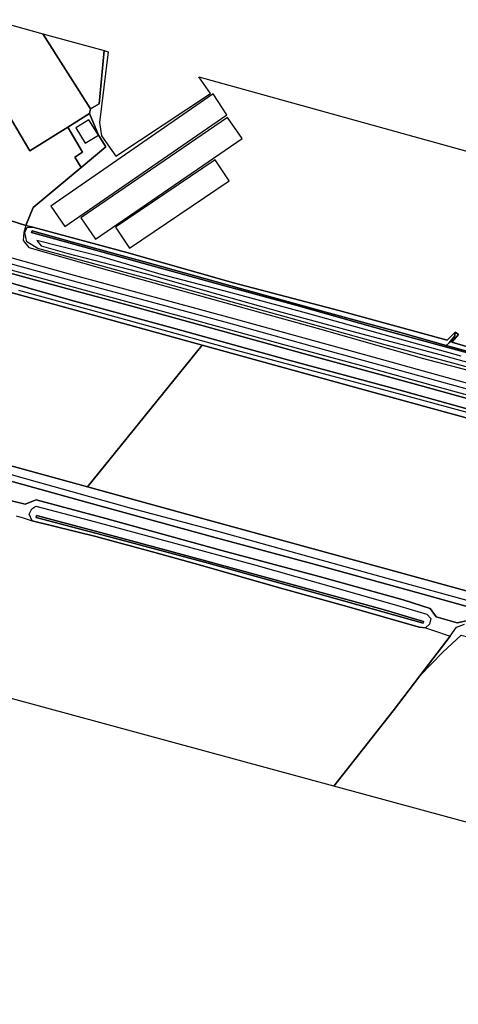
# Model space of a CAD drawing. Extents: x -26035517 to 31750492, y -9237385 to 8160032.
# Tile 59 of 256: x -19003967 to -18877297, y 1395128 to 1679409. Entities that reach past the tile are written whole.
import ezdxf

# ---------------------------------------------------------------- set-up
doc = ezdxf.new("R2010")
doc.units = 0
doc.layers.add('T-25', color=7, linetype='CONTINUOUS')

msp = doc.modelspace()

# ---------------------------------------------------------------- linework, layer by layer
at = {"layer": 'T-25', "color": 9}
for points in [[(-18997240, 1675367, 5260), (-18983530, 1653628, 5133), (-18983775, 1652356, 5123), (-18990096, 1648413, 5126), (-19001027, 1641594, 5130), (-19019277, 1672109, 5263), (-19011829, 1679409, 5350), (-18997240, 1675367, 5260)], [(-18979577, 1670473, 5230), (-18980983, 1655147, 5247), (-18983530, 1653628, 5133), (-18997240, 1675367, 5260), (-18979577, 1670473, 5230)], [(-19019277, 1672109, 5263), (-19001027, 1641594, 5130), (-18990096, 1648413, 5126), (-18985799, 1641122, 5173), (-18988087, 1639750, 5150), (-18986192, 1636762, 5202), (-19000030, 1625157, 5193), (-19002200, 1620016, 5857), (-19006691, 1621477, 5860), (-19009104, 1622196, 5307), (-19022102, 1625897, 5143), (-19057142, 1635709, 5157), (-19019277, 1672109, 5263)], [(-18948074, 1657964, 5483), (-18995006, 1625586, 5067), (-18990946, 1619701, 5067), (-18944181, 1651964, 5483), (-18948074, 1657964, 5483)], [(-18986192, 1636762, 5202), (-18988087, 1639750, 5150), (-18985799, 1641122, 5173), (-18990096, 1648413, 5126), (-18983775, 1652356, 5123), (-18981206, 1646094, 5187), (-18979126, 1642688, 5207), (-18986192, 1636762, 5202)], [(-18987797, 1648139, 7803), (-18985027, 1643713, 7803), (-18981237, 1646086, 5187), (-18984007, 1650512, 7803), (-18987797, 1648139, 7803)], [(-18943962, 1651198, 5497), (-18986308, 1622186, 5060), (-18982111, 1616059, 5060), (-18939764, 1645070, 5497), (-18943962, 1651198, 5497)], [(-18947491, 1638932, 5410), (-18976287, 1619502, 5137), (-18972230, 1613490, 5137), (-18943435, 1632920, 5410), (-18947491, 1638932, 5410)], [(-18809651, 1623391, 4693), (-18836137, 1605307, 4693), (-18853260, 1593751, 4690), (-18869003, 1582696, 4753), (-18869626, 1582322, 4503), (-18874825, 1583708, 4503), (-18880761, 1585370, 4503), (-18879947, 1586111, 4760), (-18878277, 1588100, 4760), (-18878209, 1589163, 5103), (-18877235, 1588496, 5117), (-18879184, 1586265, 5147), (-18869334, 1583428, 5173), (-18852745, 1594957, 4970), (-18836758, 1606076, 4970), (-18810895, 1623735, 5013), (-18809651, 1623391, 4693)], [(-19000410, 1534736, 5713), (-19001260, 1536656, 6050), (-19000461, 1538195, 6260), (-18999286, 1538946, 6340), (-18983472, 1534805, 6363), (-18959887, 1528429, 6370), (-18935800, 1521919, 6380), (-18911990, 1515145, 6393), (-18894141, 1510090, 6410), (-18886411, 1507772, 6457), (-18885185, 1506561, 6340), (-18885623, 1504863, 6250), (-18886768, 1503840, 6070), (-18888640, 1504055, 5760), (-18909354, 1509979, 5560), (-18928943, 1515376, 5480), (-18951798, 1521939, 5427), (-18964976, 1525610, 5427), (-18981982, 1530159, 5440), (-19000410, 1534736, 5713)], [(-18999085, 1536253, 4677), (-18977781, 1530552, 4623), (-18950971, 1523358, 4617), (-18925655, 1516394, 4617), (-18899018, 1509079, 4660), (-18887313, 1505664, 4697), (-18887404, 1505192, 4697), (-18902183, 1509324, 4617), (-18921793, 1514806, 4650), (-18949562, 1522509, 4677), (-18975139, 1529330, 4677), (-18999215, 1535726, 4677), (-18999085, 1536253, 4677)], [(-18999085, 1536253, 4677), (-18999215, 1535726, 4677), (-18975139, 1529330, 4677), (-18949562, 1522509, 4677), (-18921793, 1514806, 4650), (-18902183, 1509324, 4617), (-18887404, 1505192, 4697), (-18887313, 1505664, 4697), (-18899018, 1509079, 4660), (-18925655, 1516394, 4617), (-18950971, 1523358, 4617), (-18977781, 1530552, 4623), (-18999085, 1536253, 4677)], [(-18913219, 1458097, 5687), (-18896157, 1479838, 5707), (-18888435, 1489925, 5780), (-18881759, 1496779, 5563), (-18876447, 1501705, 5440), (-18870506, 1500210, 5440), (-18859740, 1497144, 5363), (-18856577, 1495808, 5360), (-18853914, 1493896, 5287), (-18831355, 1460865, 5143), (-18829042, 1457824, 5083), (-18829508, 1455975, 5120), (-18832050, 1453154, 5247), (-18833424, 1451536, 5307), (-18832154, 1450737, 5320), (-18833499, 1449593, 5377), (-18822547, 1436413, 5233), (-18806014, 1417123, 5230), (-18789895, 1398173, 5543), (-18792004, 1395128, 5593), (-18827965, 1404051, 5590), (-18822227, 1433367, 5530), (-18913219, 1458097, 5687)]]:
    msp.add_polyline3d(points, close=True, dxfattribs=at)
for points in [[(-18869334, 1583428, 5173), (-18879184, 1586265, 5147), (-18877235, 1588496, 5117), (-18878209, 1589163, 5103), (-18880487, 1586846, 5140), (-18911758, 1595483, 5353), (-18942184, 1603431, 5347), (-18972992, 1612165, 5230), (-18998741, 1619158, 5020), (-19000126, 1619502, 5355), (-19002200, 1620016, 5857), (-19000030, 1625157, 5193), (-18986192, 1636762, 5202), (-18979126, 1642688, 5207), (-18981206, 1646094, 5187), (-18983775, 1652356, 5123), (-18983775, 1652356, 5123), (-18983530, 1653628, 5133), (-18980983, 1655147, 5247), (-18979577, 1670473, 5230), (-18978423, 1670153, 5313), (-18980961, 1649681, 5247), (-18980370, 1645901, 5247), (-18976188, 1639999, 5247), (-18948853, 1658116, 5447), (-18952267, 1662906, 5447), (-18856854, 1636470, 9007)], [(-18773363, 1546563, 6587), (-18802173, 1554772, 6573), (-18830582, 1562582, 6560), (-18862442, 1571044, 6537), (-18901923, 1581975, 6547), (-18941746, 1592942, 6573), (-18989183, 1605835, 6583), (-19030816, 1617431, 6520), (-19078296, 1630515, 6527), (-19102984, 1637258, 6535), (-19117247, 1641154, 6540), (-19134013, 1645755, 6537)], [(-18772449, 1542086, 6587), (-18790752, 1546973, 6377), (-18813300, 1553030, 6110), (-18840480, 1560433, 6147), (-18867454, 1567976, 6113), (-18893257, 1575120, 6157), (-18920356, 1582595, 6133), (-18946098, 1589655, 6133), (-18971534, 1596663, 6113), (-19000720, 1604601, 6110), (-19030949, 1612898, 6110), (-19060984, 1621171, 6117), (-19089584, 1629085, 6117), (-19112652, 1635373, 6140), (-19135430, 1641653, 6183)], [(-19133338, 1638352, 6143), (-19114090, 1632787, 6100), (-19089588, 1626067, 6090), (-19065798, 1619659, 6063), (-19043672, 1613484, 6067), (-19014088, 1605505, 6067), (-18989152, 1598399, 6053), (-18958891, 1590122, 6067), (-18927260, 1581371, 6090), (-18894460, 1572525, 6097), (-18862749, 1563726, 6100), (-18835826, 1556348, 6090), (-18802689, 1547298, 6127), (-18773843, 1539444, 6463)], [(-18988087, 1639750, 5150), (-18986192, 1636762, 5202)], [(-18773018, 1532594, 5727), (-18807719, 1545948, 5727), (-18856108, 1559300, 5727), (-18901727, 1571790, 5717), (-18951316, 1585400, 5717), (-18993840, 1597160, 5713), (-19036543, 1608812, 5680), (-19063028, 1616063, 5580), (-19083736, 1621770, 5567), (-19133425, 1635402, 5630)], [(-19006691, 1621477, 5860), (-19002200, 1620016, 5857), (-19002746, 1617978, 6150), (-19002941, 1615663, 6357), (-19001323, 1613659, 6510), (-18978075, 1606991, 6500), (-18946588, 1598246, 6580), (-18916313, 1589873, 6563), (-18887692, 1581723, 6560), (-18852045, 1572328, 6477), (-18816315, 1562630, 6477), (-18787612, 1554610, 6480), (-18772085, 1549638, 6577), (-18765694, 1547601, 6687), (-18766913, 1544531, 6687), (-18773363, 1546563, 6587), (-18802173, 1554772, 6573), (-18830582, 1562582, 6560), (-18862442, 1571044, 6537), (-18901923, 1581975, 6547), (-18941746, 1592942, 6573), (-18989183, 1605835, 6583), (-19030816, 1617431, 6520)], [(-19002200, 1620016, 5857), (-19006691, 1621477, 5860)], [(-19002200, 1620016, 5857), (-19002746, 1617978, 6150), (-19002941, 1615663, 6357), (-19001323, 1613659, 6510), (-18978075, 1606991, 6500), (-18946588, 1598246, 6580), (-18916313, 1589873, 6563), (-18887692, 1581723, 6560), (-18852045, 1572328, 6477), (-18816315, 1562630, 6477), (-18787612, 1554610, 6480), (-18772085, 1549638, 6577)], [(-18866053, 1576744, 6547), (-18898761, 1585638, 6553), (-18926278, 1593321, 6553), (-18959535, 1602584, 6553), (-18986397, 1609974, 6540), (-18998704, 1613390, 6513), (-19001945, 1615238, 6280), (-19002504, 1617970, 6063), (-19001785, 1619503, 5700), (-19000126, 1619502, 5355), (-18998741, 1619158, 5020), (-18972992, 1612165, 5230), (-18942184, 1603431, 5347), (-18911758, 1595483, 5353), (-18880487, 1586846, 5140), (-18878209, 1589163, 5103), (-18878277, 1588100, 4760), (-18879947, 1586111, 4760), (-18880761, 1585370, 4503), (-18893365, 1588900, 4503), (-18915568, 1594992, 4503), (-18938845, 1601440, 4503), (-18964792, 1608615, 4503), (-18988676, 1615165, 4503), (-19000392, 1618431, 4503), (-19000534, 1617961, 4503), (-18977182, 1611560, 4503), (-18947186, 1603227, 4503), (-18924207, 1596945, 4503), (-18897018, 1589313, 4503), (-18865406, 1580694, 4503)], [(-18865406, 1580694, 4503), (-18897018, 1589313, 4503), (-18924207, 1596945, 4503), (-18947186, 1603227, 4503), (-18977182, 1611560, 4503), (-19000534, 1617961, 4503), (-19000534, 1617961, 4503), (-19000392, 1618431, 4503), (-18988676, 1615165, 4503), (-18964792, 1608615, 4503), (-18938845, 1601440, 4503), (-18915568, 1594992, 4503), (-18893365, 1588900, 4503), (-18880761, 1585370, 4503), (-18874825, 1583708, 4503)], [(-18876520, 1582259, 5587), (-18898670, 1588406, 5580), (-18921178, 1594635, 5587), (-18943573, 1600712, 5610), (-18963100, 1605886, 5620), (-18980235, 1610977, 5617), (-18992568, 1614024, 5610), (-18998984, 1615655, 5663), (-18998984, 1615655, 5663), (-18997806, 1614163, 5707), (-18990372, 1612036, 5720), (-18967371, 1606010, 5750), (-18946749, 1600171, 5810), (-18928273, 1594996, 5760), (-18906568, 1589098, 5727), (-18882656, 1582723, 5667), (-18853864, 1574753, 5660)], [(-19030949, 1612898, 6110), (-19000720, 1604601, 6110), (-18971534, 1596663, 6113), (-18946098, 1589655, 6133), (-18920356, 1582595, 6133), (-18893257, 1575120, 6157), (-18867454, 1567976, 6113)], [(-19007148, 1609096, 6883), (-18985766, 1603240, 6853), (-18966399, 1598034, 6883), (-18942616, 1591573, 6867), (-18915370, 1584025, 6863), (-18891244, 1577345, 6907), (-18871018, 1571762, 6910)], [(-18856108, 1559300, 5727), (-18901727, 1571790, 5717), (-18951316, 1585400, 5717), (-18993840, 1597160, 5713), (-19036543, 1608812, 5680)], [(-19036543, 1608812, 5680), (-18993840, 1597160, 5713), (-18951316, 1585400, 5717), (-18984355, 1544516, 5557), (-19010741, 1551725, 5553)], [(-18855695, 1565800, 6130), (-18882744, 1573252, 6163), (-18905144, 1579470, 6153), (-18926952, 1585381, 6157), (-18954529, 1592962, 6100), (-18983237, 1600780, 6120), (-19013558, 1609000, 6140)], [(-18862749, 1563726, 6100), (-18894460, 1572525, 6097), (-18927260, 1581371, 6090), (-18958891, 1590122, 6067), (-18989152, 1598399, 6053), (-19014088, 1605505, 6067)], [(-19004335, 1601355, 6107), (-18977936, 1594091, 6103), (-18960915, 1589415, 6110), (-18941037, 1583933, 6133), (-18913825, 1576577, 6127), (-18893607, 1571189, 6117), (-18870181, 1564889, 6083)], [(-19149456, 1589856, 5573), (-19107960, 1578450, 5520), (-19074497, 1569278, 5520), (-19038958, 1559440, 5550), (-19010741, 1551725, 5553), (-18984355, 1544516, 5557), (-18954309, 1536295, 5580), (-18926241, 1528549, 5580), (-18894249, 1519760, 5580), (-18860671, 1510527, 5580), (-18826634, 1501122, 5613), (-18821899, 1499849, 5613), (-18811788, 1497970, 5613), (-18786174, 1493587, 5653)], [(-18787577, 1488176, 6823), (-18813786, 1493811, 6817), (-18830541, 1497906, 6803), (-18860339, 1505953, 6733), (-18888198, 1513724, 6697), (-18918269, 1522007, 6700), (-18948260, 1530132, 6703), (-18983956, 1539911, 6703), (-19011788, 1547599, 6680), (-19042938, 1556353, 6683), (-19070242, 1563833, 6697), (-19101164, 1572205, 6707), (-19126877, 1579450, 6717), (-19150033, 1585539, 6643)], [(-18860671, 1510527, 5580), (-18894249, 1519760, 5580), (-18926241, 1528549, 5580), (-18954309, 1536295, 5580), (-18984355, 1544516, 5557), (-18984355, 1544516, 5557), (-18951316, 1585400, 5717), (-18901727, 1571790, 5717), (-18856108, 1559300, 5727)], [(-19146889, 1580379, 6563), (-19121328, 1573254, 6480), (-19089701, 1565011, 6473), (-19060066, 1556974, 6487), (-19018304, 1546092, 6490), (-19009013, 1543516, 6513), (-19007144, 1540711, 6513), (-19002428, 1539508, 6493), (-18999178, 1540777, 6493), (-18980192, 1535711, 6510), (-18945586, 1526151, 6537), (-18917513, 1518638, 6553), (-18893255, 1511896, 6570), (-18885384, 1509404, 6580), (-18883698, 1507028, 6540), (-18877674, 1505291, 6533), (-18874104, 1506064, 6543), (-18851939, 1500068, 6547), (-18826488, 1493042, 6583), (-18800688, 1485988, 6530), (-18788650, 1482773, 6530), (-18770162, 1477670, 6573)], [(-18871946, 1510988, 6750), (-18897835, 1518069, 6783), (-18923803, 1525283, 6783), (-18947075, 1531750, 6740), (-18971630, 1538236, 6737), (-18998851, 1545890, 6683), (-19022785, 1552580, 6683)], [(-19010741, 1551725, 5553), (-18984355, 1544516, 5557), (-18954309, 1536295, 5580), (-18926241, 1528549, 5580), (-18894249, 1519760, 5580), (-18860671, 1510527, 5580)], [(-19011788, 1547599, 6680), (-18983956, 1539911, 6703), (-18948260, 1530132, 6703), (-18918269, 1522007, 6700), (-18888198, 1513724, 6697), (-18860339, 1505953, 6733)], [(-18874104, 1506064, 6543), (-18877674, 1505291, 6533), (-18883698, 1507028, 6540), (-18885384, 1509404, 6580), (-18893255, 1511896, 6570), (-18917513, 1518638, 6553), (-18945586, 1526151, 6537), (-18980192, 1535711, 6510), (-18999178, 1540777, 6493), (-19002428, 1539508, 6493), (-19007144, 1540711, 6513)], [(-19004993, 1536183, 6100), (-19002968, 1535602, 6087), (-19000410, 1534736, 5713), (-18981982, 1530159, 5440), (-18964976, 1525610, 5427), (-18951798, 1521939, 5427), (-18928943, 1515376, 5480), (-18909354, 1509979, 5560), (-18888640, 1504055, 5760), (-18886768, 1503840, 6070), (-18884760, 1503164, 6300), (-18879697, 1501424, 6413), (-18885930, 1493197, 5853), (-18888435, 1489925, 5780), (-18896157, 1479838, 5707), (-18913219, 1458097, 5687), (-19166259, 1526868, 5600)], [(-18876447, 1501705, 5440), (-18881759, 1496779, 5563), (-18888435, 1489925, 5780), (-18885930, 1493197, 5853), (-18879697, 1501424, 6413), (-18877774, 1504061, 6400), (-18875479, 1504887, 6400)], [(-18884760, 1503164, 6300), (-18879697, 1501424, 6413)]]:
    msp.add_polyline3d(points, dxfattribs=at)

doc.saveas('drawing.dxf')
